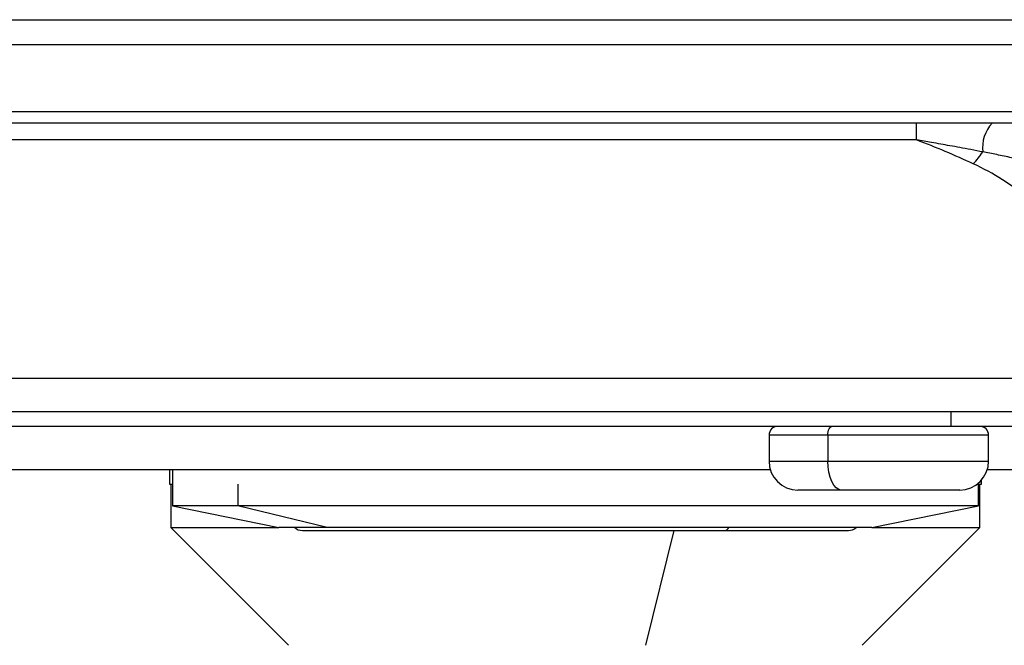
# Model space of a CAD drawing. Header units: millimetres. Extents: x 0 to 838, y 0 to 648.
# Tile 34 of 59: x 376 to 411, y 446 to 468. Entities that reach past the tile are written whole.
import ezdxf

# ---------------------------------------------------------------- set-up
doc = ezdxf.new("R2010")
doc.units = ezdxf.units.MM
doc.header["$LTSCALE"] = 3

msp = doc.modelspace()

# ---------------------------------------------------------------- linework, layer by layer
for p, q in [((334.210737, 467.643952), (423.160994, 467.643952)), ((422.860994, 466.777926), (334.510737, 466.777926)), ((341.309341, 464.468525), (416.06239, 464.468525)), ((415.777539, 464.066602), (341.594192, 464.066602)), ((407.493018, 463.480815), (407.493018, 464.066602)), ((407.493018, 463.480815), (349.878713, 463.480815)), ((342.717788, 455.238175), (414.653943, 455.238175)), ((414.685865, 454.066602), (342.685865, 454.066602)), ((408.685865, 453.566602), (408.685865, 454.066602)), ((408.685865, 453.566602), (348.685865, 453.566602)), ((402.385865, 453.266602), (402.385865, 452.366602)), ((404.424571, 453.266602), (402.385865, 453.266602)), ((404.424571, 453.266602), (404.424571, 452.366602)), ((409.985865, 453.266602), (404.424571, 453.266602)), ((412.185865, 453.566602), (408.685865, 453.566602)), ((409.985865, 452.366602), (409.985865, 453.266602)), ((402.385865, 452.366602), (404.424571, 452.366602)), ((404.424571, 452.366602), (409.985865, 452.366602)), ((402.431926, 452.066602), (354.939805, 452.066602)), ((381.635065, 452.066602), (381.635065, 451.566602)), ((381.735865, 452.066602), (381.735865, 450.816602)), ((418.185865, 452.066602), (409.939805, 452.066602)), ((381.635065, 451.566602), (381.735865, 451.566602)), ((381.685865, 451.566602), (381.685865, 450.066602)), ((384.007356, 451.566602), (384.007356, 450.816602)), ((409.635865, 450.816602), (409.635865, 451.606667)), ((409.635865, 451.566602), (409.736665, 451.566602)), ((409.685865, 450.066602), (409.685865, 451.566602)), ((409.736665, 451.566602), (409.736665, 451.706072)), ((404.88807, 451.366602), (403.385865, 451.366602)), ((408.985865, 451.366602), (404.88807, 451.366602)), ((381.735865, 450.816602), (385.422233, 450.066602)), ((384.007356, 450.816602), (381.735865, 450.816602)), ((409.635865, 450.816602), (384.007356, 450.816602)), ((387.09347, 450.066602), (384.007356, 450.816602)), ((405.949498, 450.066602), (409.635865, 450.816602)), ((381.685865, 450.066602), (385.760865, 445.991602)), ((381.685865, 450.066602), (385.422233, 450.066602)), ((387.09347, 450.066602), (385.422233, 450.066602)), ((386.235865, 449.966602), (400.854488, 449.966602)), ((405.949498, 450.066602), (387.09347, 450.066602)), ((398.123745, 445.991602), (399.100125, 449.966602)), ((400.854488, 449.966602), (405.135865, 449.966602)), ((405.610865, 445.991602), (409.685865, 450.066602)), ((405.949498, 450.066602), (409.685865, 450.066602))]:
    msp.add_line(p, q)
at = {"flags": 128}
for points in [[(404.424571, 453.266602), (404.427243, 453.325129), (404.435156, 453.381407), (404.448005, 453.433273), (404.465298, 453.478734), (404.486369, 453.516043), (404.510409, 453.543765), (404.536493, 453.560837), (404.563621, 453.566602)], [(404.88807, 451.366602), (404.797645, 451.385816), (404.710696, 451.442722), (404.630564, 451.535132), (404.560327, 451.659495), (404.502685, 451.811031), (404.459853, 451.983918), (404.433477, 452.171511), (404.424571, 452.366602)]]:
    msp.add_lwpolyline(points, dxfattribs=at)
for centre, radius, start, end in [((411.079197, 463.198779), 1.304596, 138.3020365, 185.8150025), ((406.889097, 464.993787), 3.47548, 317.647419, 326.3230767), ((402.685865, 453.266602), 0.3, 90, 180), ((409.685865, 453.266602), 0.3, 0, 90), ((403.385865, 452.366602), 1, 180, 270), ((408.985865, 452.366602), 1, 270, 0), ((386.235865, 450.366602), 0.4, 228.5903779, 270), ((400.831397, 450.154717), 0.189527, 276.9978173, 332.294826), ((405.135865, 450.366602), 0.4, 270, 311.4096221)]:
    msp.add_arc(centre, radius, start, end)
for points, knots in [([(409.781313, 463.066602), (409.643997, 463.093346), (409.381621, 463.144446), (409.003267, 463.215748), (408.550516, 463.299143), (408.051861, 463.387257), (407.664788, 463.452058), (407.493018, 463.480815)], [0, 0, 0, 0, 0.1830471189, 0.3497545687, 0.4999990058, 0.7781171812, 1, 1, 1, 1]), ([(413.692153, 462.066549), (413.68392, 462.069508), (413.667454, 462.075427), (413.634297, 462.087122), (413.575917, 462.107593), (413.457588, 462.14829), (413.214621, 462.228991), (412.849648, 462.342358), (412.385165, 462.475314), (411.878063, 462.609792), (411.342767, 462.740755), (410.797147, 462.863711), (410.281263, 462.971979), (409.94331, 463.035941), (409.781313, 463.066602)], [0, 0, 0, 0, 0.007860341, 0.015721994, 0.031434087, 0.062818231, 0.125463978, 0.250551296, 0.375537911, 0.501282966, 0.64150583, 0.770924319, 0.890193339, 1, 1, 1, 1]), ([(414.653943, 455.238175), (414.590451, 455.989991), (414.428682, 456.760091), (413.89379, 458.25731), (413.520487, 458.983465), (412.591372, 460.30912), (412.036153, 460.907774), (410.811266, 461.921394), (410.142566, 462.336201), (409.457522, 462.652388)], [0, 0, 0, 0, 0.25, 0.25, 0.5, 0.5, 0.75, 0.75, 1, 1, 1, 1])]:
    msp.add_open_spline(points, degree=3, knots=knots)
msp.add_open_spline([(409.457522, 462.652388), (408.818206, 462.94747), (408.166439, 463.228459), (407.493018, 463.480815)], degree=3)

doc.saveas('drawing.dxf')
